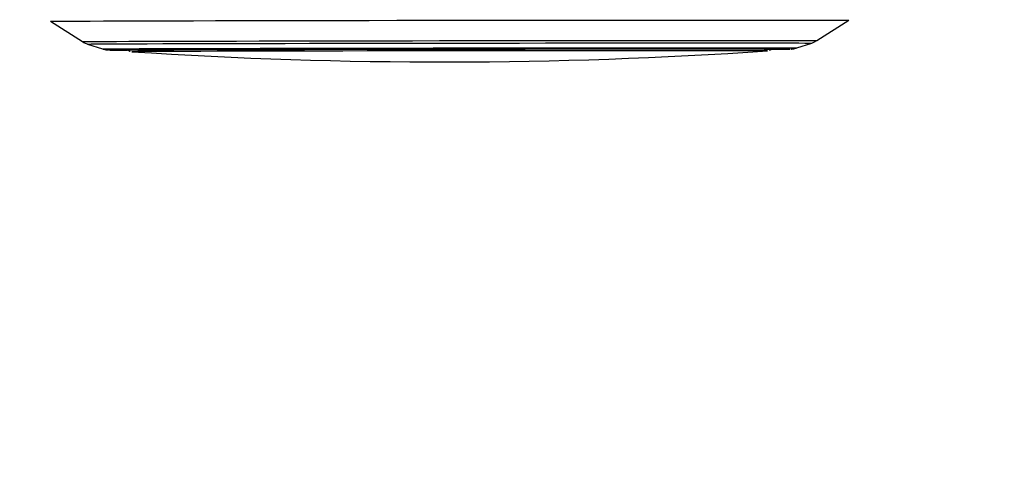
# Paper-space layout '2.5M DUO In-Ground Anchor' of a CAD drawing. Header units: millimetres. Extents: x 20 to 19291, y 40 to 15516.
# Tile 47 of 105: x 9494 to 9844, y 6261 to 6419. Entities that reach past the tile are written whole.
import ezdxf

# ---------------------------------------------------------------- set-up
doc = ezdxf.new("R2010")
doc.units = ezdxf.units.MM
doc.layers.add('COMPONENT_GEOMETRY', color=7, linetype='Continuous')
doc.styles.add('SLDTEXTSTYLE1', font='TXT', dxfattribs={"width": 0.75})
doc.dimstyles.new('SLDDIMSTYLE0', dxfattribs={"dimtxt": 150, "dimasz": 6.604, "dimexe": 0, "dimexo": 0.0625, "dimgap": 37.5, "dimtad": 0, "dimtih": 1, "dimtoh": 1, "dimdec": 0, "dimlfac": 0.5, "dimrnd": 1e-09, "dimzin": 12, "dimdsep": 46, "dimtxsty": 'SLDTEXTSTYLE1', "dimsah": 1, "dimcen": 0.09, "dimadec": 0, "dimazin": 3, "dimtfac": 1, "dimtdec": 0, "dimtofl": 0, "dimtmove": 0, "dimatfit": 3, "dimfxl": 1, "dimfrac": 2, "dimtolj": 1, "dimtzin": 12, "dimarcsym": 0})

# ---------------------------------------------------------------- blocks, each defined once
blk = doc.blocks.new('_D_17')
at = {"layer": 'COMPONENT_GEOMETRY', "color": 7, "ltscale": 2}
for p, q in [((11286.94, 6611), (11286.94, 4483.81)), ((11286.94, 2118.49), (11286.94, 4245.68)), ((7117.77, 2118.49), (11293.29, 2118.49))]:
    blk.add_line(p, q, dxfattribs=at)
for points in [[(11286.94, 6611), (11285.92, 6604.4), (11287.95, 6604.4)], [(11286.94, 2118.49), (11287.95, 2125.1), (11285.92, 2125.1)]]:
    blk.add_solid(points, dxfattribs=at)
at = {"layer": 'COMPONENT_GEOMETRY', "color": 7, "ltscale": 2, "insert": (11065.27, 4439.04), "char_height": 150, "attachment_point": 1, "style": 'SLDTEXTSTYLE1'}
blk.add_mtext('2246', dxfattribs=at)

psp = doc.layouts.new('2.5M DUO In-Ground Anchor')

# ---------------------------------------------------------------- linework, layer by layer
at = {"color": 7, "linetype": 'Continuous', "lineweight": 25, "ltscale": 2}
for p, q in [((9777.19, 6411.25), (9788.49, 6418.5)), ((9504.8, 6418.12), (9516.12, 6410.9)), ((9517.96, 6410.03), (9523.29, 6408.31)), ((9770.03, 6408.64), (9775.36, 6410.38)), ((9533.65, 6407.31), (9533.67, 6407.31)), ((9759.65, 6407.61), (9759.67, 6407.61))]:
    psp.add_line(p, q, dxfattribs=at)
at = {"color": 8, "linetype": 'Continuous', "lineweight": 25, "ltscale": 2}
for p, q in [((9504.8, 6418.12), (9504.81, 6418.12)), ((9767.55, 6408.25), (9767.51, 6408.24)), ((9533.65, 6407.31), (9533.65, 6407.31)), ((9759.67, 6407.61), (9759.67, 6407.61))]:
    psp.add_line(p, q, dxfattribs=at)
at = {"color": 7, "linetype": 'Continuous', "lineweight": 25, "ltscale": 2, "flags": 128}
for points in [[(9504.81, 6418.12), (9504.85, 6418.12), (9505.47, 6418.14), (9506.79, 6418.15), (9508.81, 6418.17), (9511.52, 6418.18), (9514.89, 6418.2), (9518.93, 6418.22), (9523.6, 6418.24), (9528.88, 6418.26), (9534.75, 6418.27), (9541.18, 6418.29), (9548.13, 6418.31), (9555.58, 6418.33), (9563.48, 6418.35), (9571.79, 6418.37), (9580.47, 6418.39), (9589.49, 6418.41), (9598.79, 6418.42), (9608.33, 6418.44), (9618.06, 6418.46), (9627.93, 6418.47), (9637.89, 6418.49), (9647.9, 6418.5), (9657.9, 6418.51), (9667.85, 6418.53), (9677.69, 6418.54), (9687.37, 6418.55), (9696.86, 6418.55), (9706.09, 6418.56), (9715.03, 6418.57), (9723.62, 6418.57), (9731.83, 6418.58), (9739.62, 6418.58), (9746.95, 6418.58)], [(9746.95, 6418.58), (9753.77, 6418.58), (9760.06, 6418.58), (9765.79, 6418.57), (9770.92, 6418.57), (9775.44, 6418.56), (9779.31, 6418.55), (9782.52, 6418.55), (9785.05, 6418.54), (9786.9, 6418.53), (9788.04, 6418.51), (9788.49, 6418.5), (9788.49, 6418.5)], [(9525.77, 6407.93), (9525.96, 6407.93), (9526.85, 6407.95), (9528.44, 6407.96), (9530.72, 6407.98), (9533.68, 6407.99), (9537.31, 6408.01), (9541.57, 6408.03), (9546.46, 6408.04), (9551.93, 6408.06), (9557.96, 6408.08), (9564.51, 6408.1), (9571.54, 6408.11), (9579.01, 6408.13), (9586.88, 6408.15), (9595.1, 6408.16), (9603.62, 6408.18), (9612.4, 6408.2), (9621.37, 6408.21), (9630.5, 6408.23), (9639.72, 6408.24), (9648.98, 6408.25), (9658.22, 6408.26), (9667.4, 6408.27), (9676.46, 6408.28), (9685.34, 6408.29), (9694, 6408.3), (9702.37, 6408.31), (9710.42, 6408.31), (9718.1, 6408.31), (9725.36, 6408.32), (9732.15, 6408.32)], [(9532.87, 6407.91), (9532.02, 6407.92), (9531.66, 6407.93), (9532.02, 6407.94), (9533.08, 6407.96), (9534.84, 6407.97), (9537.29, 6407.99), (9540.42, 6408), (9544.2, 6408.02), (9548.61, 6408.04), (9553.62, 6408.05), (9559.21, 6408.07), (9565.34, 6408.09), (9571.97, 6408.1), (9579.07, 6408.12), (9586.57, 6408.14), (9594.45, 6408.15), (9602.65, 6408.17), (9611.12, 6408.19), (9619.82, 6408.2), (9628.67, 6408.22), (9637.64, 6408.23), (9646.66, 6408.24), (9655.68, 6408.25), (9664.65, 6408.26), (9673.51, 6408.27), (9682.2, 6408.28), (9690.67, 6408.29), (9698.87, 6408.29), (9706.75, 6408.3), (9714.26, 6408.3), (9721.35, 6408.3), (9727.98, 6408.31)], [(9727.98, 6408.31), (9734.11, 6408.3), (9739.7, 6408.3), (9744.71, 6408.3), (9749.13, 6408.29), (9752.91, 6408.29), (9756.03, 6408.28), (9758.48, 6408.27), (9760.25, 6408.26), (9761.31, 6408.25), (9761.66, 6408.24), (9761.66, 6408.24)], [(9732.15, 6408.32), (9738.44, 6408.32), (9744.2, 6408.31), (9749.38, 6408.31), (9753.96, 6408.31), (9757.91, 6408.3), (9761.21, 6408.29), (9763.83, 6408.28), (9765.77, 6408.27), (9767.01, 6408.26), (9767.54, 6408.25), (9767.55, 6408.25)], [(9759.67, 6407.61), (9759.67, 6407.61), (9759.28, 6407.63), (9758.17, 6407.64), (9756.35, 6407.65), (9753.85, 6407.65), (9750.66, 6407.66), (9746.82, 6407.67), (9742.34, 6407.67), (9737.26, 6407.67), (9731.61, 6407.68), (9725.42, 6407.68), (9718.73, 6407.68), (9711.59, 6407.67), (9704.03, 6407.67), (9696.11, 6407.66), (9687.88, 6407.66), (9679.39, 6407.65), (9670.7, 6407.64), (9661.85, 6407.63), (9652.9, 6407.62), (9643.92, 6407.61), (9634.95, 6407.6), (9626.06, 6407.58), (9617.29, 6407.57), (9608.71, 6407.55), (9600.38, 6407.54), (9592.33, 6407.52), (9584.63, 6407.51), (9577.32, 6407.49), (9570.45, 6407.47), (9564.06, 6407.45), (9558.19, 6407.44), (9552.89, 6407.42), (9548.17, 6407.4), (9544.08, 6407.39), (9540.64, 6407.37), (9537.86, 6407.36), (9535.78, 6407.34), (9534.39, 6407.33), (9533.72, 6407.32), (9533.65, 6407.31)]]:
    psp.add_lwpolyline(points, dxfattribs=at)
at = {"color": 8, "linetype": 'Continuous', "lineweight": 25, "ltscale": 2, "flags": 128}
for points in [[(9516.12, 6410.9), (9516.39, 6410.91), (9517.37, 6410.93), (9519.06, 6410.94), (9521.44, 6410.96), (9524.51, 6410.97), (9528.24, 6410.99), (9532.62, 6411.01), (9537.62, 6411.03), (9543.22, 6411.05), (9549.38, 6411.06), (9556.08, 6411.08), (9563.27, 6411.1), (9570.91, 6411.12), (9578.97, 6411.14), (9587.4, 6411.15), (9596.15, 6411.17), (9605.17, 6411.19), (9614.43, 6411.2), (9623.86, 6411.22), (9633.41, 6411.23), (9643.04, 6411.25), (9652.69, 6411.26), (9662.3, 6411.27), (9671.83, 6411.28), (9681.22, 6411.29), (9690.42, 6411.3), (9699.38, 6411.31), (9708.06, 6411.31), (9716.4, 6411.32), (9724.36, 6411.32), (9731.89, 6411.32), (9738.96, 6411.33)], [(9738.96, 6411.33), (9745.52, 6411.32), (9751.55, 6411.32), (9757, 6411.32), (9761.85, 6411.31), (9766.07, 6411.31), (9769.64, 6411.3), (9772.53, 6411.29), (9774.74, 6411.28), (9776.25, 6411.27), (9777.05, 6411.26), (9777.19, 6411.25)], [(9517.96, 6410.03), (9518.23, 6410.05), (9519.19, 6410.06), (9520.86, 6410.08), (9523.2, 6410.09), (9526.23, 6410.11), (9529.91, 6410.12), (9534.23, 6410.14), (9539.16, 6410.16), (9544.68, 6410.18), (9550.75, 6410.2), (9557.35, 6410.21), (9564.44, 6410.23), (9571.98, 6410.25), (9579.92, 6410.27), (9588.23, 6410.28), (9596.86, 6410.3), (9605.76, 6410.32), (9614.88, 6410.33), (9624.18, 6410.35), (9633.6, 6410.36), (9643.09, 6410.38), (9652.6, 6410.39), (9662.08, 6410.4), (9671.47, 6410.41), (9680.73, 6410.42), (9689.81, 6410.43), (9698.64, 6410.44), (9707.2, 6410.44), (9715.42, 6410.45), (9723.26, 6410.45), (9730.69, 6410.45), (9737.66, 6410.45)], [(9523.29, 6408.31), (9523.29, 6408.31), (9523.74, 6408.33), (9524.88, 6408.34), (9526.72, 6408.36), (9529.26, 6408.37), (9532.46, 6408.39), (9536.31, 6408.4), (9540.8, 6408.42), (9545.9, 6408.44), (9551.57, 6408.46), (9557.79, 6408.47), (9564.51, 6408.49), (9571.71, 6408.51), (9579.34, 6408.53), (9587.35, 6408.54), (9595.7, 6408.56), (9604.34, 6408.58), (9613.23, 6408.59), (9622.31, 6408.61), (9631.52, 6408.62), (9640.83, 6408.64), (9650.16, 6408.65), (9659.48, 6408.66), (9668.72, 6408.67), (9677.84, 6408.68), (9686.78, 6408.69), (9695.49, 6408.7), (9703.92, 6408.7), (9712.02, 6408.71), (9719.74, 6408.71), (9727.05, 6408.71), (9733.9, 6408.71)], [(9525.82, 6407.92), (9525.78, 6407.92), (9525.77, 6407.93)], [(9733.9, 6408.71), (9740.25, 6408.71), (9746.06, 6408.71), (9751.3, 6408.71), (9755.94, 6408.7), (9759.96, 6408.7), (9763.33, 6408.69), (9766.03, 6408.68), (9768.04, 6408.67), (9769.37, 6408.66), (9769.98, 6408.65), (9770.03, 6408.64)], [(9737.66, 6410.45), (9744.13, 6410.45), (9750.07, 6410.45), (9755.45, 6410.45), (9760.23, 6410.44), (9764.39, 6410.44), (9767.91, 6410.43), (9770.76, 6410.42), (9772.94, 6410.41), (9774.43, 6410.4), (9775.22, 6410.39), (9775.35, 6410.38)]]:
    psp.add_lwpolyline(points, dxfattribs=at)
at = {"color": 7, "linetype": 'Continuous', "lineweight": 25, "ltscale": 4}
for centre, radius, start, end in [((9531.48, 6818.83), 410.95, 269.2111, 270.0851), ((9760.28, 6868.51), 460.32, 270.1153, 270.9004), ((9644.39, 8097.25), 1693.56, 266.25158, 273.90248)]:
    psp.add_arc(centre, radius, start, end, dxfattribs=at)
at = {"color": 7, "linetype": 'Continuous', "lineweight": 25, "ltscale": 2}
for points, knots in [([(9516.3, 6410.8), (9516.66, 6410.59), (9517.3, 6410.24), (9517.98, 6410.04), (9518.27, 6409.95)], [0, 0, 0, 0, 0.565844, 1, 1, 1, 1]), ([(9523.33, 6408.31), (9523.45, 6408.27), (9523.83, 6408.14), (9524.37, 6408.04), (9524.82, 6407.97), (9525.1, 6407.95), (9525.33, 6407.93), (9525.41, 6407.93), (9525.45, 6407.93)], [0, 0, 0, 0, 0.092416, 0.287542, 0.417507, 0.539054, 0.719068, 1, 1, 1, 1]), ([(9532.32, 6407.95), (9532.34, 6407.93), (9532.44, 6407.79), (9532.69, 6407.63), (9532.94, 6407.48), (9533.04, 6407.45), (9533.04, 6407.45)], [0, 0, 0, 0, 0.063977, 0.566482, 0.984687, 1, 1, 1, 1]), ([(9760.28, 6407.76), (9760.33, 6407.78), (9760.52, 6407.85), (9760.85, 6408.06), (9761.03, 6408.3), (9761.1, 6408.39)], [0, 0, 0, 0, 0.168984, 0.674562, 1, 1, 1, 1]), ([(9767.9, 6408.25), (9767.97, 6408.26), (9768.07, 6408.26), (9768.46, 6408.3), (9769.01, 6408.37), (9769.5, 6408.5), (9769.79, 6408.57)], [0, 0, 0, 0, 0.393153, 0.58517, 0.750965, 1, 1, 1, 1]), ([(9775.06, 6410.3), (9775.41, 6410.4), (9776.07, 6410.59), (9776.65, 6410.98), (9776.92, 6411.16)], [0, 0, 0, 0, 0.53496, 1, 1, 1, 1])]:
    psp.add_open_spline(points, degree=3, knots=knots, dxfattribs=at)

# ---------------------------------------------------------------- dimensions: what is measured, and where the dimension line sits
at = {"layer": 'COMPONENT_GEOMETRY', "color": 7, "ltscale": 2}
dim = psp.add_linear_dim(base=(11286.94, 6611), p1=(7115.23, 2118.49), p2=(12213.25, 6611), angle=90, dimstyle='SLDDIMSTYLE0', dxfattribs=at)
dim.commit()
dim.dimension.update_dxf_attribs({"geometry": '_D_17', "text_midpoint": (11286.94, 4364.75), "dimtype": 160})

doc.saveas('drawing.dxf')
